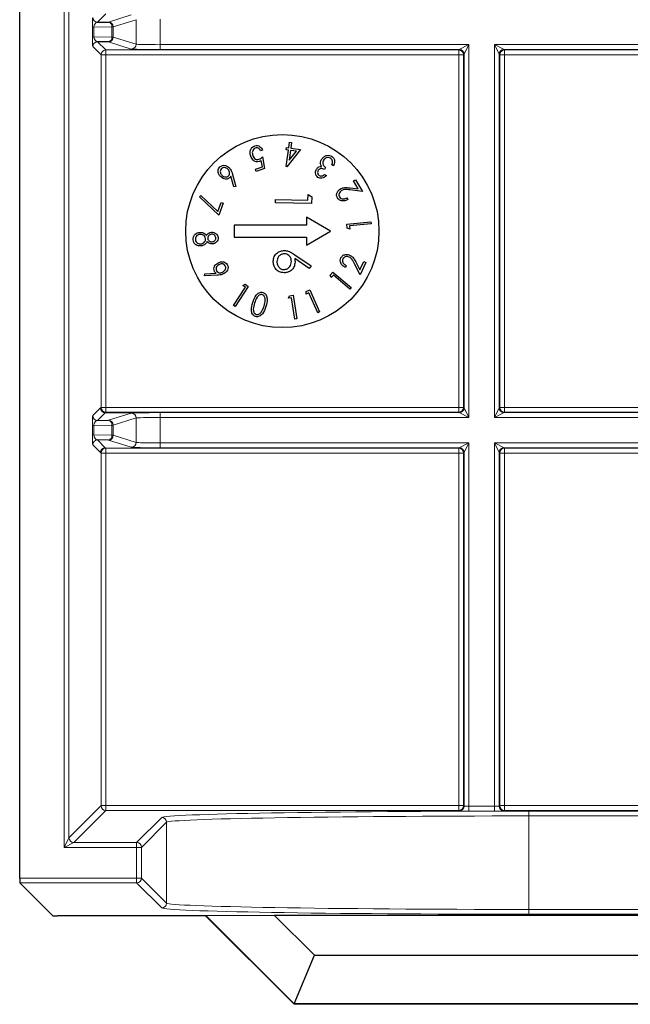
# Paper-space layout 'Blatt3' of a CAD drawing. Header units: millimetres. Extents: x 5 to 418, y 2 to 292.
# Tile 72 of 100: x 322.44 to 326.65, y 80.53 to 87.33. Entities that reach past the tile are written whole.
import ezdxf

# ---------------------------------------------------------------- set-up
doc = ezdxf.new("R2010")
doc.units = ezdxf.units.MM

psp = doc.layouts.new('Blatt3')

# ---------------------------------------------------------------- linework, layer by layer
at = {"color": 7, "linetype": 'Continuous', "lineweight": 25}
for p, q in [((322.4359, 81.3994), (322.4359, 92.1746)), ((322.9731, 87.3088), (323.0483, 87.3101)), ((323.0483, 87.1731), (322.9731, 87.1744)), ((324.1113, 86.4262), (324.0978, 86.4217)), ((324.2734, 86.4281), (324.2755, 86.4438)), ((324.2902, 86.4258), (324.2734, 86.4281)), ((324.2749, 86.3114), (324.2902, 86.4258)), ((324.2755, 86.4438), (324.2922, 86.4416)), ((324.372, 86.4309), (324.2777, 86.311)), ((324.2922, 86.4416), (324.2973, 86.4797)), ((324.304, 86.424), (324.2948, 86.3555)), ((324.2948, 86.3555), (324.3446, 86.4186)), ((324.2973, 86.4797), (324.3112, 86.4779)), ((324.3446, 86.4186), (324.304, 86.424)), ((324.3112, 86.4779), (324.306, 86.4397)), ((324.306, 86.4397), (324.372, 86.4309)), ((324.1099, 86.3096), (324.1022, 86.3549)), ((324.1114, 86.3803), (324.125, 86.2979)), ((324.0628, 86.2941), (324.1099, 86.3096)), ((324.0678, 86.2791), (324.0628, 86.2941)), ((324.125, 86.2979), (324.0678, 86.2791)), ((324.2777, 86.311), (324.2749, 86.3114)), ((324.5464, 86.3047), (324.538, 86.292)), ((324.6007, 86.3166), (324.5892, 86.3241)), ((323.912, 86.1719), (323.8916, 86.2469)), ((323.9043, 86.2568), (323.9264, 86.1734)), ((324.5393, 86.2579), (324.5512, 86.25)), ((324.7378, 86.213), (324.7516, 86.2212)), ((324.7706, 86.1578), (324.7378, 86.213)), ((324.7516, 86.2212), (324.7999, 86.1399)), ((323.9264, 86.1734), (323.912, 86.1719)), ((324.7999, 86.1399), (324.7138, 86.1507)), ((324.7146, 86.1648), (324.7706, 86.1578)), ((323.6758, 86.104), (323.6863, 86.1123)), ((323.809, 85.9757), (323.6758, 86.104)), ((323.6863, 86.1123), (323.8018, 86.0013)), ((324.1996, 86.0626), (324.2001, 86.085)), ((324.2001, 86.085), (324.4244, 86.0803)), ((324.4244, 86.0803), (324.4252, 86.1187)), ((324.4252, 86.1187), (324.4505, 86.1035)), ((324.4505, 86.1035), (324.4495, 86.0573)), ((324.6934, 86.096), (324.7002, 86.0845)), ((323.8018, 86.0013), (323.8248, 86.0639)), ((323.8395, 86.0585), (323.809, 85.9757)), ((323.8248, 86.0639), (323.8395, 86.0585)), ((324.4495, 86.0573), (324.1996, 86.0626)), ((324.5809, 85.8666), (324.4142, 85.9629)), ((324.4142, 85.9629), (324.4142, 85.9083)), ((323.9142, 85.9083), (323.9142, 85.825)), ((324.4142, 85.9083), (323.9142, 85.9083)), ((324.693, 85.9149), (324.8587, 85.9294)), ((324.6954, 85.8877), (324.693, 85.9149)), ((324.7123, 85.8809), (324.6954, 85.8877)), ((324.8599, 85.9156), (324.7104, 85.9026)), ((324.7104, 85.9026), (324.7123, 85.8809)), ((324.8587, 85.9294), (324.8599, 85.9156)), ((323.9142, 85.825), (324.4142, 85.825)), ((324.4142, 85.7704), (324.5809, 85.8666)), ((324.4142, 85.825), (324.4142, 85.7704)), ((324.433, 85.6089), (324.3334, 85.677)), ((324.3344, 85.7029), (324.4469, 85.6259)), ((324.4469, 85.6259), (324.433, 85.6089)), ((324.6882, 85.6275), (324.6826, 85.6154)), ((324.7845, 85.5643), (324.7449, 85.6413)), ((324.757, 85.6486), (324.7827, 85.5984)), ((324.7827, 85.5984), (324.8098, 85.6565)), ((324.8244, 85.6498), (324.7845, 85.5643)), ((324.8098, 85.6565), (324.8244, 85.6498)), ((323.7112, 85.5582), (323.7127, 85.5725)), ((323.7969, 85.5614), (323.7112, 85.5582)), ((323.7127, 85.5725), (323.79, 85.5759)), ((324.5785, 85.5622), (324.5962, 85.583)), ((324.5855, 85.5454), (324.5785, 85.5622)), ((324.5996, 85.5621), (324.5855, 85.5454)), ((324.5962, 85.583), (324.722, 85.4763)), ((324.7131, 85.4658), (324.5996, 85.5621)), ((323.9114, 85.3524), (323.9926, 85.4784)), ((324.013, 85.4846), (323.923, 85.3449)), ((323.9743, 85.4902), (323.9901, 85.4994)), ((323.9926, 85.4784), (323.9743, 85.4902)), ((323.9901, 85.4994), (324.013, 85.4846)), ((324.4124, 85.4496), (324.4375, 85.4607)), ((324.4375, 85.4607), (324.5048, 85.3087)), ((324.722, 85.4763), (324.7131, 85.4658)), ((324.29, 85.4033), (324.2959, 85.4206)), ((324.3117, 85.4065), (324.29, 85.4033)), ((324.2959, 85.4206), (324.323, 85.4247)), ((324.3338, 85.2584), (324.3117, 85.4065)), ((324.323, 85.4247), (324.3476, 85.2605)), ((324.4114, 85.4313), (324.4124, 85.4496)), ((324.4314, 85.4402), (324.4114, 85.4313)), ((324.4922, 85.3031), (324.4314, 85.4402)), ((323.923, 85.3449), (323.9114, 85.3524)), ((324.3476, 85.2605), (324.3338, 85.2584)), ((324.5048, 85.3087), (324.4922, 85.3031)), ((322.9731, 84.5588), (323.0483, 84.5601)), ((323.0483, 84.4231), (322.9731, 84.4244)), ((322.6637, 81.1388), (322.4364, 81.3661)), ((323.7177, 81.1383), (322.697, 81.1383)), ((323.7187, 81.1407), (323.7177, 81.1383)), ((324.3285, 80.5275), (323.7177, 81.1383)), ((323.7187, 81.1407), (324.1915, 81.1441)), ((324.3295, 80.5299), (323.7187, 81.1407)), ((324.1915, 81.1441), (330.6369, 81.1441)), ((324.1915, 81.1441), (324.469, 80.8666)), ((324.3295, 80.5299), (324.469, 80.8666)), ((324.469, 80.8666), (330.3595, 80.8666)), ((324.3295, 80.5299), (324.3285, 80.5275)), ((330.5, 80.5275), (324.3285, 80.5275)), ((330.499, 80.5299), (324.3295, 80.5299))]:
    psp.add_line(p, q, dxfattribs=at)
at = {"color": 7, "linetype": 'Continuous', "lineweight": 18}
for p, q in [((322.7423, 81.6113), (322.7423, 92.1746)), ((322.7756, 92.1746), (322.7756, 81.678)), ((323.0303, 87.3661), (322.9731, 87.3088)), ((323.0483, 87.3101), (323.2055, 87.3595)), ((323.2388, 87.3262), (323.0816, 87.2768)), ((323.2388, 87.1571), (323.2388, 87.3262)), ((323.4052, 87.3295), (323.4052, 87.1538)), ((322.9381, 87.2086), (322.9381, 87.2747)), ((322.9381, 87.2747), (322.9479, 87.2747)), ((323.0719, 87.2768), (322.9479, 87.2747)), ((322.9479, 87.2747), (322.9479, 87.2086)), ((323.0719, 87.2064), (323.0719, 87.2768)), ((323.0816, 87.2768), (323.0719, 87.2768)), ((323.0816, 87.2768), (323.0816, 87.2064)), ((322.9381, 87.2086), (322.9479, 87.2086)), ((322.9479, 87.2086), (323.0719, 87.2064)), ((322.9731, 87.1744), (323.0303, 87.1172)), ((323.2055, 87.1237), (323.0483, 87.1731)), ((323.0816, 87.2064), (323.0719, 87.2064)), ((323.0816, 87.2064), (323.2388, 87.1571)), ((322.997, 87.0839), (322.9398, 87.1411)), ((323.0303, 87.1172), (325.4648, 87.1172)), ((323.0303, 87.0839), (323.0303, 87.1172)), ((323.4052, 87.1538), (323.4052, 87.1204)), ((323.4052, 87.1538), (325.5347, 87.1538)), ((325.468, 87.1204), (323.4052, 87.1204)), ((325.4648, 87.1172), (325.468, 87.1204)), ((325.4648, 87.0839), (325.4648, 87.1172)), ((325.468, 87.1204), (325.5347, 87.1538)), ((325.5347, 87.1538), (325.5014, 87.0871)), ((325.5347, 87.1538), (325.5347, 84.5795)), ((325.7104, 87.1538), (329.118, 87.1538)), ((325.7104, 84.5795), (325.7104, 87.1538)), ((325.7438, 87.0871), (325.7104, 87.1538)), ((325.7104, 87.1538), (325.7771, 87.1204)), ((329.0514, 87.1204), (325.7771, 87.1204)), ((325.7771, 87.1204), (325.7803, 87.1172)), ((325.7803, 87.1172), (329.0481, 87.1172)), ((325.7803, 87.1172), (325.7803, 87.0839)), ((322.997, 84.6494), (322.997, 87.0839)), ((322.997, 87.0839), (323.0303, 87.0839)), ((325.4648, 87.0839), (323.0303, 87.0839)), ((323.0303, 87.0839), (323.0303, 84.6494)), ((325.4648, 84.6494), (325.4648, 87.0839)), ((325.4648, 87.0839), (325.4981, 87.0839)), ((325.5014, 87.0871), (325.4981, 87.0839)), ((325.4981, 87.0839), (325.4981, 84.6494)), ((325.5014, 84.6462), (325.5014, 87.0871)), ((325.7438, 87.0871), (325.7438, 84.6462)), ((325.747, 87.0839), (325.7438, 87.0871)), ((325.747, 84.6494), (325.747, 87.0839)), ((325.7803, 87.0839), (325.747, 87.0839)), ((325.7803, 87.0839), (325.7803, 84.6494)), ((329.0481, 87.0839), (325.7803, 87.0839)), ((322.9398, 84.5922), (322.9932, 84.6456)), ((322.9932, 84.6456), (322.997, 84.6494)), ((322.997, 84.6494), (323.0303, 84.6494)), ((323.0303, 84.6161), (323.0303, 84.6494)), ((323.0303, 84.6494), (325.4648, 84.6494)), ((325.4648, 84.6494), (325.4981, 84.6494)), ((325.4648, 84.6161), (325.4648, 84.6494)), ((325.4981, 84.6494), (325.5014, 84.6462)), ((325.5014, 84.6462), (325.5347, 84.5795)), ((325.7104, 84.5795), (325.7438, 84.6462)), ((325.7438, 84.6462), (325.747, 84.6494)), ((325.7803, 84.6494), (325.747, 84.6494)), ((325.7803, 84.6494), (329.0481, 84.6494)), ((325.7803, 84.6494), (325.7803, 84.6161)), ((323.0265, 84.6123), (322.9731, 84.5588)), ((323.0303, 84.6161), (323.0265, 84.6123)), ((323.2476, 84.6123), (323.0265, 84.6123)), ((325.4648, 84.6161), (323.0303, 84.6161)), ((323.0483, 84.5601), (323.2055, 84.6095)), ((323.4052, 84.6128), (325.468, 84.6128)), ((323.4052, 84.5795), (323.4052, 84.6128)), ((323.4052, 84.5795), (323.4052, 84.4038)), ((325.5347, 84.5795), (323.4052, 84.5795)), ((325.468, 84.6128), (325.4648, 84.6161)), ((325.5347, 84.5795), (325.468, 84.6128)), ((325.7771, 84.6128), (325.7104, 84.5795)), ((329.118, 84.5795), (325.7104, 84.5795)), ((325.7803, 84.6161), (325.7771, 84.6128)), ((325.7771, 84.6128), (329.0514, 84.6128)), ((329.0481, 84.6161), (325.7803, 84.6161)), ((322.9381, 84.4586), (322.9381, 84.5247)), ((322.9381, 84.5247), (322.9479, 84.5247)), ((323.0719, 84.5268), (322.9479, 84.5247)), ((322.9479, 84.5247), (322.9479, 84.4586)), ((323.0719, 84.4564), (323.0719, 84.5268)), ((323.0816, 84.5268), (323.0719, 84.5268)), ((323.2388, 84.5762), (323.0816, 84.5268)), ((323.0816, 84.5268), (323.0816, 84.4564)), ((323.2388, 84.4071), (323.2388, 84.5762)), ((322.9381, 84.4586), (322.9479, 84.4586)), ((322.9479, 84.4586), (323.0719, 84.4564)), ((323.0816, 84.4564), (323.0719, 84.4564)), ((323.0816, 84.4564), (323.2388, 84.4071)), ((322.9932, 84.3377), (322.9398, 84.3911)), ((322.9731, 84.4244), (323.0265, 84.371)), ((323.2055, 84.3737), (323.0483, 84.4231)), ((323.4052, 84.4038), (323.4052, 84.3704)), ((323.4052, 84.4038), (325.5347, 84.4038)), ((325.468, 84.3704), (325.5347, 84.4038)), ((325.5347, 84.4038), (325.5014, 84.3371)), ((325.5347, 84.4038), (325.5347, 81.895)), ((325.7104, 84.4038), (329.118, 84.4038)), ((325.7104, 81.895), (325.7104, 84.4038)), ((325.7438, 84.3371), (325.7104, 84.4038)), ((325.7104, 84.4038), (325.7771, 84.3704)), ((322.997, 84.3339), (322.9932, 84.3377)), ((322.997, 81.8994), (322.997, 84.3339)), ((322.997, 84.3339), (323.0303, 84.3339)), ((323.0265, 84.371), (323.0303, 84.3672)), ((323.0303, 84.3672), (325.4648, 84.3672)), ((323.0303, 84.3339), (323.0303, 84.3672)), ((323.0303, 84.3339), (323.0303, 81.8994)), ((325.4648, 84.3339), (323.0303, 84.3339)), ((325.468, 84.3704), (323.4052, 84.3704)), ((325.4648, 84.3672), (325.468, 84.3704)), ((325.4648, 84.3339), (325.4648, 84.3672)), ((325.4648, 81.8994), (325.4648, 84.3339)), ((325.4648, 84.3339), (325.4981, 84.3339)), ((325.5014, 84.3371), (325.4981, 84.3339)), ((325.4981, 84.3339), (325.4981, 81.8994)), ((325.5014, 81.8962), (325.5014, 84.3371)), ((325.7438, 84.3371), (325.7438, 81.8962)), ((325.747, 84.3339), (325.7438, 84.3371)), ((325.747, 81.8994), (325.747, 84.3339)), ((325.747, 84.3339), (325.7803, 84.3339)), ((329.0514, 84.3704), (325.7771, 84.3704)), ((325.7771, 84.3704), (325.7803, 84.3672)), ((325.7803, 84.3672), (329.0481, 84.3672)), ((325.7803, 84.3339), (325.7803, 84.3672)), ((325.7803, 84.3339), (325.7803, 81.8994)), ((329.0481, 84.3339), (325.7803, 84.3339)), ((322.7756, 81.678), (322.997, 81.8994)), ((323.0303, 81.8661), (322.8089, 81.6447)), ((322.997, 81.8994), (323.0303, 81.8994)), ((323.0303, 81.8661), (323.0303, 81.8994)), ((323.0303, 81.8994), (325.4648, 81.8994)), ((325.4648, 81.8661), (323.0303, 81.8661)), ((325.4648, 81.8661), (325.4648, 81.8994)), ((325.4648, 81.8994), (325.4981, 81.8994)), ((325.468, 81.8628), (325.4648, 81.8661)), ((325.4981, 81.8994), (325.5014, 81.8962)), ((325.5347, 81.895), (325.5347, 81.8617)), ((325.5347, 81.895), (325.7104, 81.895)), ((325.7104, 81.8617), (325.5347, 81.8617)), ((325.7104, 81.895), (325.7104, 81.8617)), ((325.7438, 81.8962), (325.747, 81.8994)), ((325.747, 81.8994), (325.7803, 81.8994)), ((325.7803, 81.8661), (325.7771, 81.8628)), ((325.7803, 81.8661), (325.7803, 81.8994)), ((325.7803, 81.8994), (329.0481, 81.8994)), ((329.0481, 81.8661), (325.7803, 81.8661)), ((325.9485, 81.8614), (328.88, 81.8614)), ((325.9485, 81.8614), (325.9485, 81.8281)), ((323.2423, 81.6447), (323.4155, 81.8179)), ((325.9485, 81.8281), (325.9485, 81.1827)), ((328.88, 81.8281), (325.9485, 81.8281)), ((323.4489, 81.7846), (323.2756, 81.6113)), ((323.4489, 81.2261), (323.4489, 81.7846)), ((322.7423, 81.6113), (322.7756, 81.678)), ((322.8089, 81.6447), (322.7423, 81.6113)), ((323.2423, 81.6113), (322.7423, 81.6113)), ((322.8089, 81.6447), (323.2423, 81.6447)), ((323.2423, 81.6447), (323.2423, 81.6113)), ((323.2423, 81.3994), (323.2423, 81.6113)), ((323.2423, 81.6113), (323.2756, 81.6113)), ((323.2756, 81.6113), (323.2756, 81.3994)), ((322.4359, 81.3994), (323.2423, 81.3994)), ((323.2423, 81.3994), (323.2423, 81.3661)), ((323.2423, 81.3994), (323.2756, 81.3994)), ((323.2756, 81.3994), (323.4489, 81.2261)), ((323.2423, 81.3661), (322.4364, 81.3661)), ((323.4155, 81.1928), (323.2423, 81.3661)), ((325.9485, 81.1827), (325.9485, 81.1493)), ((325.9485, 81.1827), (328.88, 81.1827)), ((328.88, 81.1493), (325.9485, 81.1493))]:
    psp.add_line(p, q, dxfattribs=at)
at = {"color": 7, "linetype": 'Continuous', "lineweight": 25}
psp.add_circle((324.2476, 85.8666), 0.6667, dxfattribs=at)
at = {"color": 7, "linetype": 'Continuous', "lineweight": 18}
for centre, radius, start, end in [((322.9731, 87.3422), 0.0333, 180.02044, 269.97956), ((323.0419, 87.2806), 0.0302, 352.77494, 77.76207), ((323.0483, 87.2768), 0.0333, 0.02519, 89.89526), ((322.9731, 87.1411), 0.0333, 90.02044, 179.97956), ((323.0419, 87.2026), 0.0302, 282.23793, 7.22506), ((323.0483, 87.2065), 0.0333, 270.10474, 359.97481), ((323.0303, 87.0839), 0.0333, 90.02044, 179.97956), ((323.2055, 87.1571), 0.0333, 270.10474, 359.97481), ((325.4648, 87.0839), 0.0333, 0.02044, 89.97956), ((325.468, 87.0871), 0.0333, 0.02044, 89.97956), ((325.7771, 87.0871), 0.0333, 90.02044, 179.97956), ((325.7803, 87.0839), 0.0333, 90.02044, 179.97956), ((323.0303, 84.6494), 0.0333, 180.02044, 269.97956), ((325.4648, 84.6494), 0.0333, 270.02044, 359.97956), ((325.468, 84.6462), 0.0333, 270.02044, 359.97956), ((325.7771, 84.6462), 0.0333, 180.02044, 269.97956), ((325.7803, 84.6494), 0.0333, 180.02044, 269.97956), ((322.9731, 84.5922), 0.0333, 180.02044, 269.97956), ((323.2055, 84.5762), 0.0333, 0.02519, 89.89526), ((323.0419, 84.5306), 0.0302, 352.77494, 77.76207), ((323.0483, 84.5268), 0.0333, 0.02519, 89.89526), ((323.0419, 84.4526), 0.0302, 282.23793, 7.22506), ((323.0483, 84.4565), 0.0333, 270.10474, 359.97481), ((322.9731, 84.3911), 0.0333, 90.02044, 179.97956), ((323.2055, 84.4071), 0.0333, 270.10474, 359.97481), ((323.0265, 84.3377), 0.0333, 90.02044, 179.97956), ((323.0303, 84.3339), 0.0333, 90.02044, 179.97956), ((325.4648, 84.3339), 0.0333, 0.02044, 89.97956), ((325.468, 84.3371), 0.0333, 0.02044, 89.97956), ((325.7771, 84.3371), 0.0333, 90.02044, 179.97956), ((325.7803, 84.3339), 0.0333, 90.02044, 179.97956), ((323.0303, 81.8994), 0.0333, 180.02044, 269.97956), ((325.4648, 81.8994), 0.0333, 270.02044, 359.97956), ((325.468, 81.8962), 0.0333, 270.02044, 359.97956), ((325.7771, 81.8962), 0.0333, 180.02044, 269.97956), ((325.7803, 81.8994), 0.0333, 180.02044, 269.97956), ((323.4155, 81.7846), 0.0333, 0.02044, 89.97956), ((322.8089, 81.678), 0.0333, 180.02044, 269.97956), ((323.2422, 81.6113), 0.0333, 0.02044, 89.97956), ((323.2422, 81.3994), 0.0333, 270.02044, 359.97956), ((323.4155, 81.2261), 0.0333, 270.02044, 359.97956)]:
    psp.add_arc(centre, radius, start, end, dxfattribs=at)
for centre, major_axis, ratio, start_param, end_param in [((322.9398, 87.2755), (0, 0.0667), 0.025118, 0.025129, 1.583584), ((322.9731, 87.2755), (0.0022, 0.0333), 0.755078, 0.087257, 1.645712), ((322.9398, 87.2078), (0, 0.0667), 0.025118, 1.558009, 3.116464), ((322.9731, 87.2078), (-0.0022, 0.0333), 0.755078, 1.49588, 3.054336), ((323.4052, 87.1239), (0.2, 0), 0.017455, 3.197091, 4.712389), ((323.4052, 87.1572), (0.1667, 0), 0.020946, 3.197091, 4.712389), ((322.9398, 84.5255), (0, 0.0667), 0.025118, 0.025129, 1.583584), ((323.4052, 84.6094), (0.2, 0), 0.017455, 1.570796, 3.086094), ((323.4052, 84.576), (0.1667, 0), 0.020946, 1.570796, 3.086094), ((322.9731, 84.5255), (0.0022, 0.0333), 0.755078, 0.087257, 1.645712), ((322.9398, 84.4578), (0, 0.0667), 0.025118, 1.558009, 3.116464), ((322.9731, 84.4578), (-0.0022, 0.0333), 0.755078, 1.49588, 3.054336), ((323.4052, 84.3739), (0.2, 0), 0.017455, 3.197091, 4.712389), ((323.4052, 84.4072), (0.1667, 0), 0.020946, 3.197091, 4.712389), ((325.9485, 81.8172), (2.5333, 0), 0.017455, 1.570796, 3.124139), ((325.5347, 81.8629), (0.0667, 0), 0.017455, 3.159046, 4.712389), ((325.5347, 81.8962), (0.0333, 0), 0.03491, 3.159046, 4.712389), ((325.7104, 81.8962), (0.0333, 0), 0.03491, 4.712389, 6.265732), ((325.7104, 81.8629), (0.0667, 0), 0.017455, 4.712389, 6.265732), ((325.9485, 81.7838), (2.5, 0), 0.017688, 1.570796, 3.124139), ((325.9485, 81.1935), (2.5333, 0), 0.017455, 3.159046, 4.712389), ((325.9485, 81.2269), (2.5, 0), 0.017688, 3.159046, 4.712389)]:
    psp.add_ellipse(centre, major_axis=major_axis, ratio=ratio, start_param=start_param, end_param=end_param, dxfattribs=at)
at = {"color": 7, "linetype": 'Continuous', "lineweight": 25}
for centre, major_axis, start_param, end_param in [((322.4364, 81.3994), (0, 0.0333), 1.570796, 3.124139), ((322.697, 81.1388), (0.0333, 0), 3.159046, 4.712389)]:
    psp.add_ellipse(centre, major_axis=major_axis, ratio=0.017455, start_param=start_param, end_param=end_param, dxfattribs=at)
for points, knots in [([(324.0294, 86.3846), (324.0275, 86.3923), (324.0238, 86.4078), (324.0281, 86.43), (324.0399, 86.4475), (324.0514, 86.4526), (324.0571, 86.4552)], [0, 0, 0, 0, 0.280491, 0.560353, 0.780078, 1, 1, 1, 1]), ([(324.0612, 86.4402), (324.0562, 86.4374), (324.0461, 86.4317), (324.0385, 86.4115), (324.0413, 86.3972), (324.0431, 86.3884)], [0, 0, 0, 0, 0.2787251, 0.5599109, 1, 1, 1, 1]), ([(324.0571, 86.4552), (324.0634, 86.4563), (324.0759, 86.4587), (324.0975, 86.4486), (324.1061, 86.4347), (324.1113, 86.4262)], [0, 0, 0, 0, 0.27998, 0.560557, 1, 1, 1, 1]), ([(324.0978, 86.4217), (324.0957, 86.4254), (324.0914, 86.4326), (324.0816, 86.4394), (324.0709, 86.4422), (324.0644, 86.4408), (324.0612, 86.4402)], [0, 0, 0, 0, 0.280652, 0.559908, 0.780152, 1, 1, 1, 1]), ([(324.0877, 86.3467), (324.0805, 86.3455), (324.0659, 86.3431), (324.042, 86.357), (324.0342, 86.3741), (324.0294, 86.3846)], [0, 0, 0, 0, 0.2795361, 0.5602155, 1, 1, 1, 1]), ([(324.0431, 86.3884), (324.0451, 86.3835), (324.049, 86.3737), (324.0604, 86.3638), (324.0738, 86.3597), (324.0819, 86.3616), (324.0859, 86.3626)], [0, 0, 0, 0, 0.2806552, 0.5601413, 0.7798006, 1, 1, 1, 1]), ([(324.0859, 86.3626), (324.0912, 86.3652), (324.1006, 86.3698), (324.1081, 86.3771), (324.1114, 86.3803)], [0, 0, 0, 0, 0.559026, 1, 1, 1, 1]), ([(324.1022, 86.3549), (324.0997, 86.353), (324.0952, 86.3497), (324.09, 86.3476), (324.0877, 86.3467)], [0, 0, 0, 0, 0.56009, 1, 1, 1, 1]), ([(324.5112, 86.3341), (324.5116, 86.3401), (324.5123, 86.3506), (324.5175, 86.3598), (324.5198, 86.3638)], [0, 0, 0, 0, 0.559473, 1, 1, 1, 1]), ([(324.5198, 86.3638), (324.5246, 86.3696), (324.5341, 86.3811), (324.5536, 86.3898), (324.5733, 86.3904), (324.5838, 86.385), (324.589, 86.3823)], [0, 0, 0, 0, 0.280155, 0.559971, 0.779998, 1, 1, 1, 1]), ([(324.5321, 86.3573), (324.5295, 86.3522), (324.5245, 86.3418), (324.5272, 86.32), (324.5391, 86.3105), (324.5464, 86.3047)], [0, 0, 0, 0, 0.280509, 0.560297, 1, 1, 1, 1]), ([(324.58, 86.369), (324.5754, 86.3714), (324.5661, 86.3762), (324.5513, 86.3734), (324.5396, 86.367), (324.5346, 86.3606), (324.5321, 86.3573)], [0, 0, 0, 0, 0.279489, 0.558705, 0.77927, 1, 1, 1, 1]), ([(324.5934, 86.3492), (324.592, 86.3537), (324.5896, 86.3617), (324.5829, 86.3667), (324.58, 86.369)], [0, 0, 0, 0, 0.558586, 1, 1, 1, 1]), ([(324.589, 86.3823), (324.5943, 86.3778), (324.6049, 86.3688), (324.6106, 86.3435), (324.6044, 86.3268), (324.6007, 86.3166)], [0, 0, 0, 0, 0.279818, 0.559698, 1, 1, 1, 1]), ([(324.5892, 86.3241), (324.5909, 86.3287), (324.5939, 86.3368), (324.5935, 86.3454), (324.5934, 86.3492)], [0, 0, 0, 0, 0.560685, 1, 1, 1, 1]), ([(323.8207, 86.2431), (323.8163, 86.2485), (323.8074, 86.2594), (323.803, 86.2789), (323.806, 86.2971), (323.8129, 86.3058), (323.8163, 86.3101)], [0, 0, 0, 0, 0.28042, 0.560078, 0.780227, 1, 1, 1, 1]), ([(323.8163, 86.3101), (323.822, 86.314), (323.8335, 86.3218), (323.8594, 86.3204), (323.8734, 86.3094), (323.882, 86.3027)], [0, 0, 0, 0, 0.27964, 0.560233, 1, 1, 1, 1]), ([(323.8271, 86.2981), (323.8243, 86.2942), (323.8186, 86.2865), (323.8193, 86.2727), (323.8232, 86.2612), (323.8281, 86.2555), (323.8305, 86.2527)], [0, 0, 0, 0, 0.278324, 0.558262, 0.779056, 1, 1, 1, 1]), ([(323.8724, 86.2931), (323.8688, 86.2963), (323.8616, 86.3025), (323.8486, 86.3057), (323.8361, 86.3049), (323.8301, 86.3004), (323.8271, 86.2981)], [0, 0, 0, 0, 0.280405, 0.5604131, 0.7803832, 1, 1, 1, 1]), ([(323.8758, 86.2477), (323.8787, 86.2516), (323.8844, 86.2593), (323.8837, 86.2731), (323.8796, 86.2846), (323.8748, 86.2903), (323.8724, 86.2931)], [0, 0, 0, 0, 0.278375, 0.558341, 0.779029, 1, 1, 1, 1]), ([(323.882, 86.3027), (323.8877, 86.2949), (323.8979, 86.2809), (323.9023, 86.2642), (323.9043, 86.2568)], [0, 0, 0, 0, 0.55878, 1, 1, 1, 1]), ([(324.4936, 86.2371), (324.489, 86.2411), (324.4798, 86.2493), (324.4753, 86.2664), (324.4769, 86.2821), (324.4813, 86.2906), (324.4836, 86.2948)], [0, 0, 0, 0, 0.279273, 0.558925, 0.779467, 1, 1, 1, 1]), ([(324.4836, 86.2948), (324.4858, 86.2978), (324.4903, 86.3038), (324.5017, 86.3114), (324.5114, 86.3125), (324.5172, 86.3132)], [0, 0, 0, 0, 0.280619, 0.561007, 1, 1, 1, 1]), ([(324.4957, 86.2868), (324.4939, 86.2833), (324.4904, 86.2764), (324.4912, 86.2653), (324.4953, 86.2561), (324.5001, 86.2524), (324.5025, 86.2505)], [0, 0, 0, 0, 0.279907, 0.559807, 0.77977, 1, 1, 1, 1]), ([(324.538, 86.292), (324.5341, 86.2941), (324.5262, 86.2983), (324.5135, 86.2992), (324.5024, 86.295), (324.4979, 86.2895), (324.4957, 86.2868)], [0, 0, 0, 0, 0.280439, 0.560399, 0.780021, 1, 1, 1, 1]), ([(324.5172, 86.3132), (324.5154, 86.3169), (324.512, 86.3235), (324.5115, 86.3309), (324.5112, 86.3341)], [0, 0, 0, 0, 0.559723, 1, 1, 1, 1]), ([(323.8836, 86.2349), (323.8781, 86.2312), (323.867, 86.2237), (323.8421, 86.226), (323.8288, 86.2366), (323.8207, 86.2431)], [0, 0, 0, 0, 0.279205, 0.560335, 1, 1, 1, 1]), ([(323.8305, 86.2527), (323.8341, 86.2495), (323.8412, 86.2433), (323.8543, 86.24), (323.8668, 86.2409), (323.8728, 86.2455), (323.8758, 86.2477)], [0, 0, 0, 0, 0.280391, 0.560267, 0.780317, 1, 1, 1, 1]), ([(323.8916, 86.2469), (323.8904, 86.2444), (323.8883, 86.24), (323.885, 86.2364), (323.8836, 86.2349)], [0, 0, 0, 0, 0.560106, 1, 1, 1, 1]), ([(324.5512, 86.25), (324.5468, 86.2459), (324.538, 86.2377), (324.5222, 86.2311), (324.5063, 86.2305), (324.4979, 86.2349), (324.4936, 86.2371)], [0, 0, 0, 0, 0.280726, 0.560477, 0.780265, 1, 1, 1, 1]), ([(324.5025, 86.2505), (324.5059, 86.2488), (324.5129, 86.2455), (324.5268, 86.2484), (324.5346, 86.2543), (324.5393, 86.2579)], [0, 0, 0, 0, 0.2791952, 0.5587414, 1, 1, 1, 1]), ([(324.6282, 86.0957), (324.6254, 86.1021), (324.6199, 86.1149), (324.6257, 86.1341), (324.6356, 86.1488), (324.6445, 86.1549), (324.6489, 86.158)], [0, 0, 0, 0, 0.278897, 0.558314, 0.779051, 1, 1, 1, 1]), ([(324.6562, 86.1465), (324.6523, 86.1437), (324.6446, 86.1381), (324.6389, 86.1258), (324.6375, 86.1134), (324.6406, 86.1066), (324.6422, 86.1031)], [0, 0, 0, 0, 0.280118, 0.55997, 0.779982, 1, 1, 1, 1]), ([(324.6489, 86.158), (324.6559, 86.1613), (324.6674, 86.1668), (324.6851, 86.1673), (324.6999, 86.1665), (324.7097, 86.1653), (324.7146, 86.1648)], [0, 0, 0, 0, 0.3389875, 0.5591537, 0.7795627, 1, 1, 1, 1]), ([(324.7138, 86.1507), (324.7072, 86.1515), (324.6962, 86.1527), (324.681, 86.1537), (324.6678, 86.1524), (324.6601, 86.1485), (324.6562, 86.1465)], [0, 0, 0, 0, 0.340376, 0.560583, 0.780282, 1, 1, 1, 1]), ([(324.7002, 86.0845), (324.6933, 86.0813), (324.6796, 86.0748), (324.658, 86.0746), (324.6391, 86.0814), (324.6318, 86.0909), (324.6282, 86.0957)], [0, 0, 0, 0, 0.280614, 0.560443, 0.780355, 1, 1, 1, 1]), ([(324.6422, 86.1031), (324.6456, 86.099), (324.6526, 86.0906), (324.6728, 86.0873), (324.6856, 86.0927), (324.6934, 86.096)], [0, 0, 0, 0, 0.278938, 0.559081, 1, 1, 1, 1]), ([(323.632, 85.8061), (323.6319, 85.8134), (323.6318, 85.828), (323.6449, 85.8445), (323.6606, 85.8544), (323.6718, 85.8565), (323.6773, 85.8575)], [0, 0, 0, 0, 0.279834, 0.558404, 0.779241, 1, 1, 1, 1]), ([(323.6533, 85.7713), (323.6501, 85.7735), (323.6435, 85.778), (323.6351, 85.7898), (323.6332, 85.7999), (323.632, 85.8061)], [0, 0, 0, 0, 0.280481, 0.560682, 1, 1, 1, 1]), ([(323.6781, 85.8436), (323.6733, 85.8425), (323.6635, 85.8404), (323.6527, 85.831), (323.6473, 85.8191), (323.6475, 85.8113), (323.6476, 85.8074)], [0, 0, 0, 0, 0.27999, 0.559357, 0.779482, 1, 1, 1, 1]), ([(323.6476, 85.8074), (323.6486, 85.8023), (323.6507, 85.7922), (323.6619, 85.7826), (323.6741, 85.7777), (323.6822, 85.7778), (323.6862, 85.7779)], [0, 0, 0, 0, 0.279553, 0.558594, 0.779234, 1, 1, 1, 1]), ([(323.6773, 85.8575), (323.6836, 85.8576), (323.6939, 85.8577), (323.7072, 85.852), (323.7168, 85.8445), (323.7218, 85.8382), (323.7243, 85.835)], [0, 0, 0, 0, 0.339366, 0.559457, 0.779606, 1, 1, 1, 1]), ([(323.7181, 85.8136), (323.7169, 85.8187), (323.7145, 85.8289), (323.7028, 85.8385), (323.6905, 85.8438), (323.6823, 85.8437), (323.6781, 85.8436)], [0, 0, 0, 0, 0.279057, 0.558794, 0.779369, 1, 1, 1, 1]), ([(323.6862, 85.7779), (323.691, 85.779), (323.7008, 85.7811), (323.7113, 85.7906), (323.718, 85.8018), (323.718, 85.8096), (323.7181, 85.8136)], [0, 0, 0, 0, 0.279796, 0.559918, 0.780093, 1, 1, 1, 1]), ([(323.7243, 85.835), (323.7263, 85.8385), (323.7303, 85.8454), (323.7414, 85.855), (323.7515, 85.8573), (323.7577, 85.8588)], [0, 0, 0, 0, 0.280846, 0.561328, 1, 1, 1, 1]), ([(323.7589, 85.8448), (323.755, 85.8438), (323.747, 85.842), (323.7385, 85.834), (323.7331, 85.8249), (323.733, 85.8184), (323.7329, 85.8152)], [0, 0, 0, 0, 0.279497, 0.559694, 0.779993, 1, 1, 1, 1]), ([(323.7329, 85.8152), (323.7339, 85.8112), (323.736, 85.8033), (323.7451, 85.7959), (323.7549, 85.7921), (323.7613, 85.7921), (323.7645, 85.7921)], [0, 0, 0, 0, 0.27891, 0.558484, 0.779287, 1, 1, 1, 1]), ([(323.7577, 85.8588), (323.7639, 85.8586), (323.7763, 85.8582), (323.7915, 85.8491), (323.8016, 85.8364), (323.8036, 85.8268), (323.8046, 85.822)], [0, 0, 0, 0, 0.279728, 0.559451, 0.77981, 1, 1, 1, 1]), ([(323.7886, 85.8211), (323.7877, 85.825), (323.7861, 85.8328), (323.7777, 85.8406), (323.7683, 85.8449), (323.7621, 85.8448), (323.7589, 85.8448)], [0, 0, 0, 0, 0.279551, 0.559057, 0.779428, 1, 1, 1, 1]), ([(323.7645, 85.7921), (323.7683, 85.793), (323.776, 85.7948), (323.7847, 85.8023), (323.7889, 85.8118), (323.7887, 85.818), (323.7886, 85.8211)], [0, 0, 0, 0, 0.279754, 0.559695, 0.779479, 1, 1, 1, 1]), ([(323.8046, 85.822), (323.8043, 85.8159), (323.8037, 85.8035), (323.7927, 85.7895), (323.7794, 85.7809), (323.7699, 85.7791), (323.7652, 85.7782)], [0, 0, 0, 0, 0.279089, 0.558655, 0.779335, 1, 1, 1, 1]), ([(323.6879, 85.7641), (323.6811, 85.764), (323.669, 85.7637), (323.6581, 85.769), (323.6533, 85.7713)], [0, 0, 0, 0, 0.559652, 1, 1, 1, 1]), ([(323.7283, 85.7945), (323.7254, 85.7891), (323.7207, 85.7803), (323.7101, 85.7711), (323.6995, 85.7659), (323.6917, 85.7647), (323.6879, 85.7641)], [0, 0, 0, 0, 0.339754, 0.559634, 0.779751, 1, 1, 1, 1]), ([(323.7652, 85.7782), (323.7612, 85.7781), (323.7533, 85.7778), (323.7396, 85.7825), (323.7326, 85.7899), (323.7283, 85.7945)], [0, 0, 0, 0, 0.280538, 0.560793, 1, 1, 1, 1]), ([(324.1847, 85.6582), (324.1863, 85.6694), (324.1894, 85.6917), (324.2103, 85.7165), (324.236, 85.7303), (324.2536, 85.7316), (324.2624, 85.7323)], [0, 0, 0, 0, 0.27967, 0.559085, 0.779558, 1, 1, 1, 1]), ([(324.2624, 85.7323), (324.2713, 85.7312), (324.286, 85.7295), (324.3049, 85.7211), (324.32, 85.7126), (324.3296, 85.7061), (324.3344, 85.7029)], [0, 0, 0, 0, 0.339374, 0.559486, 0.779731, 1, 1, 1, 1]), ([(324.261, 85.7099), (324.2533, 85.709), (324.2379, 85.7072), (324.2217, 85.6919), (324.2121, 85.6745), (324.2109, 85.6625), (324.2103, 85.6565)], [0, 0, 0, 0, 0.279059, 0.55882, 0.779303, 1, 1, 1, 1]), ([(324.3097, 85.6563), (324.3092, 85.664), (324.3082, 85.6792), (324.2954, 85.6969), (324.2789, 85.7079), (324.267, 85.7092), (324.261, 85.7099)], [0, 0, 0, 0, 0.2801275, 0.5595148, 0.7797192, 1, 1, 1, 1]), ([(324.3334, 85.677), (324.334, 85.6722), (324.3352, 85.6636), (324.3352, 85.6549), (324.3352, 85.6511)], [0, 0, 0, 0, 0.55991, 1, 1, 1, 1]), ([(324.6826, 85.6154), (324.6761, 85.6193), (324.6629, 85.6269), (324.6506, 85.6445), (324.6456, 85.664), (324.6494, 85.6754), (324.6513, 85.6811)], [0, 0, 0, 0, 0.2806125, 0.5604691, 0.7803598, 1, 1, 1, 1]), ([(324.6513, 85.6811), (324.655, 85.687), (324.6625, 85.6987), (324.6816, 85.7047), (324.6992, 85.7048), (324.7093, 85.7009), (324.7144, 85.699)], [0, 0, 0, 0, 0.278838, 0.558333, 0.779071, 1, 1, 1, 1]), ([(324.6652, 85.6737), (324.664, 85.6703), (324.6616, 85.6635), (324.6634, 85.6527), (324.6708, 85.6388), (324.6811, 85.6321), (324.6882, 85.6275)], [0, 0, 0, 0, 0.186786, 0.373589, 0.560709, 1, 1, 1, 1]), ([(324.7089, 85.6866), (324.7044, 85.6882), (324.6955, 85.6914), (324.6821, 85.6892), (324.6711, 85.6834), (324.6672, 85.6769), (324.6652, 85.6737)], [0, 0, 0, 0, 0.28012, 0.560051, 0.780054, 1, 1, 1, 1]), ([(324.7449, 85.6413), (324.7418, 85.6472), (324.7367, 85.657), (324.7288, 85.6701), (324.7203, 85.6802), (324.7127, 85.6845), (324.7089, 85.6866)], [0, 0, 0, 0, 0.340356, 0.560561, 0.780283, 1, 1, 1, 1]), ([(324.7144, 85.699), (324.721, 85.6951), (324.732, 85.6887), (324.7424, 85.6743), (324.7501, 85.6617), (324.7547, 85.653), (324.757, 85.6486)], [0, 0, 0, 0, 0.3390271, 0.55919, 0.7795809, 1, 1, 1, 1]), ([(323.7801, 85.5864), (323.7777, 85.5926), (323.7729, 85.6049), (323.7804, 85.6286), (323.7936, 85.6393), (323.8016, 85.6457)], [0, 0, 0, 0, 0.2792392, 0.5603873, 1, 1, 1, 1]), ([(323.8087, 85.6342), (323.8048, 85.6314), (323.7972, 85.6258), (323.7913, 85.6138), (323.7896, 85.6015), (323.7927, 85.5946), (323.7942, 85.5913)], [0, 0, 0, 0, 0.2803432, 0.5603915, 0.7804198, 1, 1, 1, 1]), ([(323.8016, 85.6457), (323.8078, 85.6489), (323.8203, 85.6551), (323.8402, 85.655), (323.8572, 85.6483), (323.8642, 85.6397), (323.8676, 85.6355)], [0, 0, 0, 0, 0.280377, 0.560037, 0.780268, 1, 1, 1, 1]), ([(323.8535, 85.6275), (323.8504, 85.6311), (323.8442, 85.6383), (323.8306, 85.6407), (323.8185, 85.6394), (323.8119, 85.6359), (323.8087, 85.6342)], [0, 0, 0, 0, 0.278366, 0.558377, 0.779079, 1, 1, 1, 1]), ([(323.839, 85.5844), (323.8429, 85.5873), (323.8505, 85.5929), (323.8564, 85.6049), (323.8582, 85.6173), (323.8551, 85.6241), (323.8535, 85.6275)], [0, 0, 0, 0, 0.280318, 0.560321, 0.780338, 1, 1, 1, 1]), ([(323.8676, 85.6355), (323.8702, 85.629), (323.8754, 85.6162), (323.8697, 85.597), (323.8595, 85.5826), (323.8507, 85.5763), (323.8463, 85.5732)], [0, 0, 0, 0, 0.2785417, 0.5580677, 0.7789933, 1, 1, 1, 1]), ([(324.2596, 85.5785), (324.2482, 85.58), (324.2254, 85.5831), (324.2005, 85.605), (324.1867, 85.6313), (324.1854, 85.6492), (324.1847, 85.6582)], [0, 0, 0, 0, 0.2796308, 0.5589603, 0.7794783, 1, 1, 1, 1]), ([(324.2103, 85.6565), (324.2109, 85.6488), (324.2122, 85.6334), (324.2246, 85.6153), (324.2407, 85.6032), (324.2527, 85.6017), (324.2588, 85.601)], [0, 0, 0, 0, 0.280018, 0.559853, 0.779987, 1, 1, 1, 1]), ([(324.2588, 85.601), (324.2666, 85.6019), (324.2824, 85.6039), (324.2985, 85.62), (324.308, 85.6379), (324.3091, 85.6502), (324.3097, 85.6563)], [0, 0, 0, 0, 0.278754, 0.558605, 0.779147, 1, 1, 1, 1]), ([(324.3352, 85.6511), (324.3338, 85.6402), (324.3308, 85.6183), (324.3103, 85.5944), (324.2855, 85.5801), (324.2683, 85.579), (324.2596, 85.5785)], [0, 0, 0, 0, 0.279638, 0.559326, 0.779527, 1, 1, 1, 1]), ([(323.79, 85.5759), (323.7879, 85.5776), (323.7841, 85.5807), (323.7814, 85.5847), (323.7801, 85.5864)], [0, 0, 0, 0, 0.560037, 1, 1, 1, 1]), ([(323.7942, 85.5913), (323.7973, 85.5876), (323.8035, 85.5804), (323.8171, 85.5779), (323.8292, 85.5793), (323.8357, 85.5827), (323.839, 85.5844)], [0, 0, 0, 0, 0.278322, 0.558252, 0.779007, 1, 1, 1, 1]), ([(323.8463, 85.5732), (323.8375, 85.5693), (323.8217, 85.5623), (323.8045, 85.5617), (323.7969, 85.5614)], [0, 0, 0, 0, 0.558734, 1, 1, 1, 1]), ([(324.0436, 85.3735), (324.0495, 85.391), (324.0583, 85.4173), (324.0825, 85.4398), (324.1004, 85.4453), (324.1094, 85.4436), (324.1139, 85.4427)], [0, 0, 0, 0, 0.500588, 0.749778, 0.874957, 1, 1, 1, 1]), ([(324.1097, 85.4275), (324.106, 85.428), (324.0988, 85.4291), (324.0849, 85.4235), (324.0671, 85.4042), (324.0604, 85.3832), (324.056, 85.3692)], [0, 0, 0, 0, 0.124645, 0.249784, 0.499032, 1, 1, 1, 1]), ([(324.1212, 85.3488), (324.1251, 85.3629), (324.1309, 85.384), (324.1277, 85.4099), (324.1195, 85.4226), (324.113, 85.4258), (324.1097, 85.4275)], [0, 0, 0, 0, 0.500752, 0.750172, 0.875333, 1, 1, 1, 1]), ([(324.1139, 85.4427), (324.1182, 85.4408), (324.1267, 85.4371), (324.1384, 85.4224), (324.146, 85.3901), (324.1386, 85.3632), (324.1337, 85.3453)], [0, 0, 0, 0, 0.125085, 0.250332, 0.499708, 1, 1, 1, 1]), ([(324.0619, 85.2766), (324.0577, 85.2785), (324.0493, 85.2822), (324.0377, 85.2969), (324.0308, 85.3292), (324.0385, 85.3557), (324.0436, 85.3735)], [0, 0, 0, 0, 0.125022, 0.250201, 0.499437, 1, 1, 1, 1]), ([(324.056, 85.3692), (324.0516, 85.3552), (324.0451, 85.3342), (324.0488, 85.3083), (324.057, 85.2957), (324.0636, 85.2924), (324.0669, 85.2908)], [0, 0, 0, 0, 0.500919, 0.750212, 0.875371, 1, 1, 1, 1]), ([(324.1337, 85.3453), (324.1275, 85.3277), (324.1184, 85.3014), (324.0936, 85.2793), (324.0755, 85.274), (324.0665, 85.2758), (324.0619, 85.2766)], [0, 0, 0, 0, 0.500354, 0.749719, 0.874939, 1, 1, 1, 1]), ([(324.1035, 85.3097), (324.1075, 85.3167), (324.1147, 85.3292), (324.1192, 85.3428), (324.1212, 85.3488)], [0, 0, 0, 0, 0.559735, 1, 1, 1, 1]), ([(324.0669, 85.2908), (324.071, 85.2902), (324.0793, 85.2892), (324.0932, 85.296), (324.0996, 85.3045), (324.1035, 85.3097)], [0, 0, 0, 0, 0.279071, 0.559449, 1, 1, 1, 1])]:
    psp.add_open_spline(points, degree=3, knots=knots, dxfattribs=at)
at = {"color": 7, "linetype": 'Continuous', "lineweight": 18}
psp.add_open_spline([(322.9932, 84.6456), (322.9937, 84.6412), (322.9947, 84.6325), (323.0024, 84.6215), (323.0134, 84.6138), (323.0222, 84.6128), (323.0265, 84.6123)], degree=3, dxfattribs=at)

doc.saveas('drawing.dxf')
